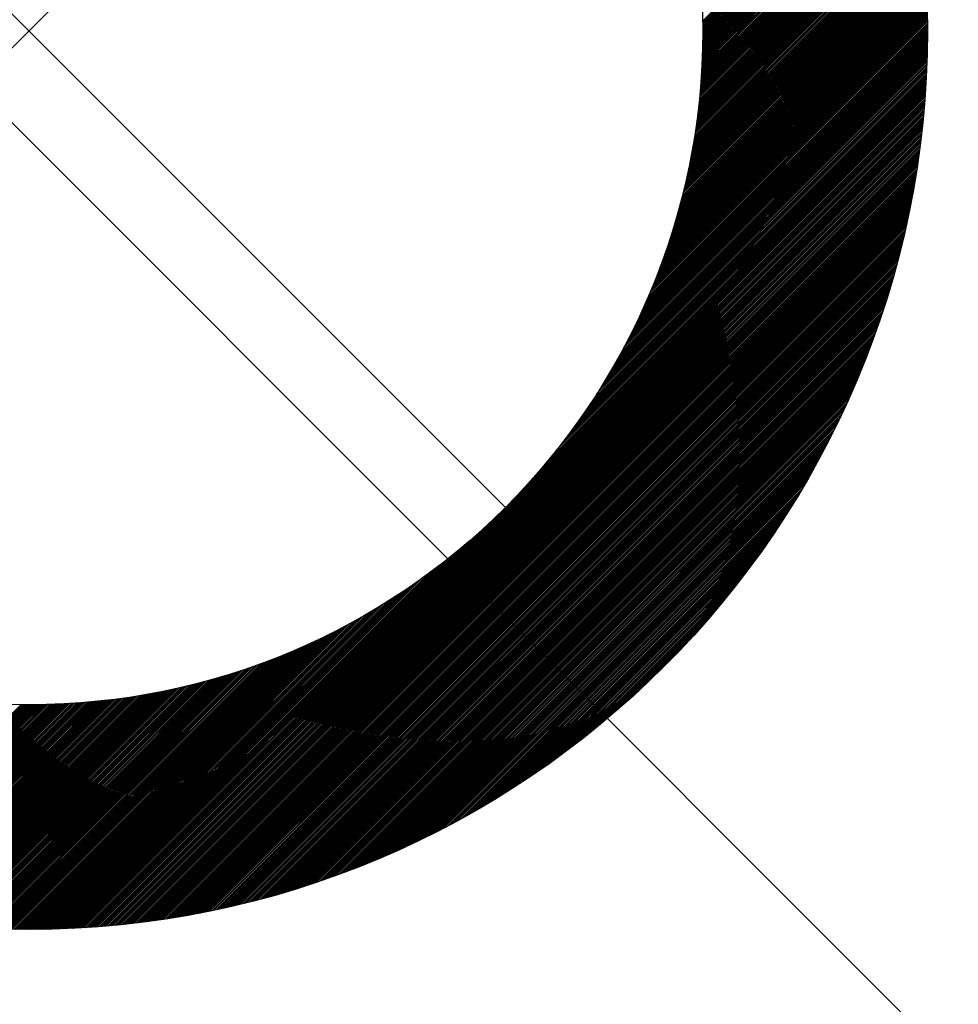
# Model space of a CAD drawing. Header units: millimetres. Extents: x -1753 to 37187, y -1972 to 14840.
# Tile 13 of 128: x 1448 to 1552, y 4112 to 4221. Entities that reach past the tile are written whole.
import ezdxf
from ezdxf.enums import TextEntityAlignment as Align

# ---------------------------------------------------------------- set-up
doc = ezdxf.new("R2010")
doc.units = ezdxf.units.MM
doc.header["$LTSCALE"] = 2
doc.header["$MEASUREMENT"] = 0
doc.linetypes.add('DASHED', pattern=[0.75, 0.5, -0.25])
doc.linetypes.add('HIDDEN', pattern=[0.375, 0.25, -0.125])
doc.layers.add('FIRE-SPKLR-EQP', color=1, linetype='Continuous', true_color=0xff0000)
doc.layers.add('FIRE-SPKLR-EQP-MPA-12SM-C', color=3, linetype='HIDDEN', true_color=0x00ff00)
doc.layers.add('GREY SCALE', color=9, linetype='Continuous', lineweight=0, true_color=0x808080)
doc.styles.get("Standard").update_dxf_attribs({"font": 'times.ttf'})

# ---------------------------------------------------------------- blocks, each defined once
blk = doc.blocks.new('SPKLR-EQP-PENDENT-68C')
at = {"layer": 'FIRE-SPKLR-EQP-MPA-12SM-C', "linetype": 'DASHED'}
blk.add_circle((0, 0), 2450, dxfattribs=at)
blk = doc.blocks.new('RCP LAYOUT')
at = {"layer": 'GREY SCALE', "lineweight": -3}
for p, q in [((2386.85, 3270), (200, 5456.85)), ((1395.97, 4273.03), (1502.03, 4166.97)), ((1395.97, 4166.97), (1502.03, 4273.03)), ((1523.99, 4221.1), (1546.24, 4243.34)), ((1523.99, 4220.92), (1546.27, 4243.2)), ((1524, 4220.75), (1546.31, 4243.06)), ((1524, 4220.57), (1546.34, 4242.92)), ((1524, 4220.4), (1546.37, 4242.77)), ((1524, 4220.22), (1546.41, 4242.63)), ((1524, 4220.05), (1546.44, 4242.49)), ((1523.99, 4218.98), (1546.63, 4241.62)), ((1523.99, 4218.8), (1546.67, 4241.48)), ((1523.99, 4218.62), (1546.7, 4241.33)), ((1524, 4219.87), (1546.47, 4242.34)), ((1524, 4219.69), (1546.51, 4242.2)), ((1524, 4219.51), (1546.54, 4242.05)), ((1524, 4219.34), (1546.57, 4241.91)), ((1524, 4219.16), (1546.6, 4241.77)), ((1523.95, 4217.35), (1546.92, 4240.31)), ((1523.96, 4217.53), (1546.89, 4240.46)), ((1523.97, 4217.9), (1546.82, 4240.75)), ((1523.97, 4217.71), (1546.85, 4240.6)), ((1523.98, 4218.44), (1546.73, 4241.19)), ((1523.98, 4218.26), (1546.76, 4241.04)), ((1523.98, 4218.08), (1546.79, 4240.89)), ((1523.89, 4215.87), (1547.15, 4239.13)), ((1523.9, 4216.05), (1547.12, 4239.28)), ((1523.91, 4216.43), (1547.07, 4239.58)), ((1523.91, 4216.24), (1547.09, 4239.43)), ((1523.92, 4216.61), (1547.04, 4239.72)), ((1523.93, 4216.8), (1547.01, 4239.87)), ((1523.94, 4216.98), (1546.98, 4240.02)), ((1523.95, 4217.16), (1546.95, 4240.16)), ((1523.8, 4214.54), (1547.35, 4238.09)), ((1523.81, 4214.74), (1547.32, 4238.24)), ((1523.83, 4214.93), (1547.29, 4238.39)), ((1523.84, 4215.11), (1547.27, 4238.54)), ((1523.85, 4215.3), (1547.24, 4238.69)), ((1523.86, 4215.49), (1547.21, 4238.84)), ((1523.88, 4215.68), (1547.18, 4238.99)), ((1523.67, 4213), (1547.56, 4236.89)), ((1523.69, 4213.2), (1547.54, 4237.04)), ((1523.71, 4213.39), (1547.51, 4237.19)), ((1523.73, 4213.58), (1547.48, 4237.34)), ((1523.74, 4213.78), (1547.46, 4237.49)), ((1523.76, 4213.97), (1547.43, 4237.64)), ((1523.77, 4214.16), (1547.4, 4237.79)), ((1523.79, 4214.35), (1547.38, 4237.94)), ((1523.53, 4211.62), (1547.74, 4235.83)), ((1523.55, 4211.82), (1547.71, 4235.98)), ((1523.57, 4212.02), (1547.69, 4236.14)), ((1523.6, 4212.22), (1547.66, 4236.29)), ((1523.62, 4212.41), (1547.64, 4236.44)), ((1523.64, 4212.61), (1547.61, 4236.59)), ((1523.65, 4212.81), (1547.59, 4236.74)), ((1523.36, 4210.21), (1547.9, 4234.76)), ((1523.39, 4210.42), (1547.88, 4234.91)), ((1523.41, 4210.62), (1547.86, 4235.07)), ((1523.44, 4210.82), (1547.84, 4235.22)), ((1523.46, 4211.02), (1547.81, 4235.37)), ((1523.48, 4211.22), (1547.79, 4235.53)), ((1523.51, 4211.42), (1547.76, 4235.68)), ((1523.15, 4208.77), (1548.06, 4233.68)), ((1523.19, 4208.98), (1548.04, 4233.83)), ((1523.22, 4209.19), (1548.02, 4233.99)), ((1523.25, 4209.39), (1547.99, 4234.14)), ((1523.28, 4209.6), (1547.97, 4234.3)), ((1523.3, 4209.8), (1547.95, 4234.45)), ((1523.33, 4210.01), (1547.93, 4234.61)), ((1522.92, 4207.3), (1548.21, 4232.58)), ((1522.95, 4207.51), (1548.18, 4232.74)), ((1522.99, 4207.72), (1548.16, 4232.9)), ((1523.02, 4207.93), (1548.14, 4233.05)), ((1523.06, 4208.14), (1548.12, 4233.21)), ((1523.09, 4208.35), (1548.1, 4233.37)), ((1523.12, 4208.56), (1548.08, 4233.52)), ((1522.64, 4205.78), (1548.34, 4231.48)), ((1522.68, 4206), (1548.32, 4231.64)), ((1522.72, 4206.22), (1548.3, 4231.8)), ((1522.76, 4206.44), (1548.28, 4231.96)), ((1522.8, 4206.65), (1548.26, 4232.11)), ((1522.84, 4206.87), (1548.24, 4232.27)), ((1522.88, 4207.08), (1548.22, 4232.43)), ((1522.32, 4204.23), (1548.46, 4230.37)), ((1522.37, 4204.45), (1548.44, 4230.53)), ((1522.42, 4204.68), (1548.43, 4230.69)), ((1522.46, 4204.9), (1548.41, 4230.85)), ((1522.51, 4205.12), (1548.39, 4231)), ((1522.55, 4205.34), (1548.37, 4231.16)), ((1522.6, 4205.56), (1548.36, 4231.32)), ((1521.96, 4202.63), (1548.57, 4229.24)), ((1522.01, 4202.86), (1548.56, 4229.4)), ((1522.07, 4203.09), (1548.54, 4229.56)), ((1522.12, 4203.32), (1548.53, 4229.72)), ((1522.17, 4203.55), (1548.51, 4229.88)), ((1522.22, 4203.77), (1548.49, 4230.05)), ((1522.27, 4204), (1548.48, 4230.21)), ((1521.61, 4201.22), (1548.66, 4228.26)), ((1521.67, 4201.45), (1548.64, 4228.43)), ((1521.73, 4201.69), (1548.63, 4228.59)), ((1521.79, 4201.93), (1548.62, 4228.75)), ((1521.85, 4202.16), (1548.6, 4228.92)), ((1521.9, 4202.39), (1548.59, 4229.08)), ((1521.15, 4199.52), (1548.75, 4227.12)), ((1521.22, 4199.76), (1548.73, 4227.28)), ((1521.29, 4200.01), (1548.72, 4227.45)), ((1521.35, 4200.25), (1548.71, 4227.61)), ((1521.42, 4200.5), (1548.7, 4227.77)), ((1521.48, 4200.74), (1548.68, 4227.94)), ((1521.55, 4200.98), (1548.67, 4228.1)), ((1520.63, 4197.76), (1548.82, 4225.95)), ((1520.7, 4198.01), (1548.81, 4226.12)), ((1520.78, 4198.27), (1548.8, 4226.29)), ((1520.86, 4198.52), (1548.79, 4226.45)), ((1520.93, 4198.77), (1548.78, 4226.62)), ((1521.01, 4199.02), (1548.77, 4226.79)), ((1521.08, 4199.27), (1548.76, 4226.95)), ((1520.12, 4196.19), (1548.88, 4224.95)), ((1520.21, 4196.46), (1548.87, 4225.12)), ((1520.3, 4196.72), (1548.86, 4225.28)), ((1520.38, 4196.98), (1548.85, 4225.45)), ((1520.46, 4197.24), (1548.84, 4225.62)), ((1520.55, 4197.5), (1548.83, 4225.79)), ((1519.46, 4194.29), (1548.93, 4223.76)), ((1519.56, 4194.57), (1548.92, 4223.93)), ((1519.65, 4194.84), (1548.92, 4224.1)), ((1519.75, 4195.12), (1548.91, 4224.27)), ((1519.85, 4195.39), (1548.9, 4224.44)), ((1519.94, 4195.66), (1548.89, 4224.61)), ((1520.03, 4195.93), (1548.89, 4224.78)), ((1518.81, 4192.58), (1548.96, 4222.74)), ((1518.92, 4192.87), (1548.96, 4222.91)), ((1519.03, 4193.16), (1548.95, 4223.08)), ((1519.14, 4193.44), (1548.95, 4223.25)), ((1519.25, 4193.73), (1548.94, 4223.42)), ((1519.35, 4194.01), (1548.94, 4223.59)), ((1518.08, 4190.79), (1548.99, 4221.7)), ((1518.21, 4191.1), (1548.98, 4221.87)), ((1518.33, 4191.4), (1548.98, 4222.04)), ((1518.45, 4191.7), (1548.98, 4222.22)), ((1518.57, 4191.99), (1548.97, 4222.39)), ((1518.69, 4192.29), (1548.97, 4222.56)), ((1517.1, 4188.57), (1549, 4220.47)), ((1517.25, 4188.9), (1549, 4220.65)), ((1517.39, 4189.22), (1549, 4220.82)), ((1517.54, 4189.54), (1548.99, 4221)), ((1517.68, 4189.86), (1548.99, 4221.17)), ((1517.81, 4190.17), (1548.99, 4221.35)), ((1517.95, 4190.48), (1548.99, 4221.52)), ((1516.12, 4186.53), (1549, 4219.41)), ((1516.29, 4186.88), (1549, 4219.59)), ((1516.46, 4187.23), (1549, 4219.77)), ((1516.63, 4187.57), (1549, 4219.94)), ((1516.79, 4187.91), (1549, 4220.12)), ((1516.94, 4188.24), (1549, 4220.3)), ((1514.97, 4184.33), (1548.99, 4218.34)), ((1515.18, 4184.71), (1548.99, 4218.52)), ((1515.38, 4185.08), (1548.99, 4218.7)), ((1515.57, 4185.45), (1548.99, 4218.88)), ((1515.76, 4185.82), (1549, 4219.06)), ((1515.94, 4186.18), (1549, 4219.23)), ((1513.59, 4181.89), (1548.96, 4217.26)), ((1513.84, 4182.31), (1548.97, 4217.44)), ((1514.08, 4182.73), (1548.97, 4217.62)), ((1514.32, 4183.14), (1548.98, 4217.8)), ((1514.54, 4183.54), (1548.98, 4217.98)), ((1514.76, 4183.94), (1548.98, 4218.16)), ((1511.86, 4179.1), (1548.93, 4216.16)), ((1512.18, 4179.59), (1548.93, 4216.34)), ((1512.49, 4180.08), (1548.94, 4216.53)), ((1512.78, 4180.55), (1548.95, 4216.71)), ((1513.07, 4181), (1548.95, 4216.89)), ((1513.33, 4181.45), (1548.96, 4217.07)), ((1509.49, 4175.66), (1548.88, 4215.05)), ((1509.96, 4176.31), (1548.89, 4215.23)), ((1510.39, 4176.91), (1548.9, 4215.42)), ((1510.79, 4177.49), (1548.9, 4215.61)), ((1511.17, 4178.05), (1548.91, 4215.79)), ((1511.53, 4178.58), (1548.92, 4215.97)), ((1505.01, 4170.12), (1548.82, 4213.93)), ((1506.18, 4171.47), (1548.83, 4214.11)), ((1507.06, 4172.53), (1548.84, 4214.3)), ((1507.79, 4173.43), (1548.85, 4214.49)), ((1508.42, 4174.24), (1548.86, 4214.68)), ((1508.98, 4174.98), (1548.87, 4214.86)), ((1502.03, 4166.97), (1548.8, 4213.74)), ((1502.12, 4166.88), (1548.79, 4213.55)), ((1502.21, 4166.79), (1548.78, 4213.36)), ((1502.3, 4166.7), (1548.77, 4213.17)), ((1502.39, 4166.61), (1548.75, 4212.98)), ((1502.47, 4166.53), (1548.74, 4212.79)), ((1502.56, 4166.44), (1548.73, 4212.6)), ((1502.65, 4166.35), (1548.71, 4212.41)), ((1502.74, 4166.26), (1548.7, 4212.22)), ((1502.83, 4166.17), (1548.68, 4212.02)), ((1502.92, 4166.08), (1548.67, 4211.83)), ((1503.01, 4165.99), (1548.65, 4211.64)), ((1503.09, 4165.91), (1548.63, 4211.45)), ((1503.18, 4165.82), (1548.62, 4211.25)), ((1503.27, 4165.73), (1548.6, 4211.06)), ((1503.36, 4165.64), (1548.58, 4210.86)), ((1503.45, 4165.55), (1548.56, 4210.67)), ((1503.54, 4165.46), (1548.55, 4210.47)), ((1503.62, 4165.38), (1548.53, 4210.28)), ((1503.71, 4165.29), (1548.51, 4210.08)), ((1503.8, 4165.2), (1548.49, 4209.89)), ((1503.89, 4165.11), (1548.47, 4209.69)), ((1503.98, 4165.02), (1548.45, 4209.49)), ((1504.07, 4164.93), (1548.43, 4209.29)), ((1504.15, 4164.85), (1548.4, 4209.09)), ((1504.24, 4164.76), (1548.38, 4208.9)), ((1504.33, 4164.67), (1548.36, 4208.7)), ((1504.42, 4164.58), (1548.34, 4208.5)), ((1504.51, 4164.49), (1548.31, 4208.3)), ((1504.6, 4164.4), (1548.29, 4208.1)), ((1504.68, 4164.32), (1548.26, 4207.9)), ((1504.77, 4164.23), (1548.24, 4207.69)), ((1504.86, 4164.14), (1548.21, 4207.49)), ((1504.95, 4164.05), (1548.19, 4207.29)), ((1505.04, 4163.96), (1548.16, 4207.09)), ((1505.13, 4163.87), (1548.14, 4206.88)), ((1505.21, 4163.79), (1548.11, 4206.68)), ((1505.3, 4163.7), (1548.08, 4206.47)), ((1505.39, 4163.61), (1548.05, 4206.27)), ((1505.48, 4163.52), (1548.02, 4206.06)), ((1505.57, 4163.43), (1547.99, 4205.86)), ((1505.66, 4163.34), (1547.97, 4205.65)), ((1505.75, 4163.25), (1547.93, 4205.44)), ((1505.83, 4163.17), (1547.9, 4205.24)), ((1505.92, 4163.08), (1547.87, 4205.03)), ((1506.01, 4162.99), (1547.84, 4204.82)), ((1506.1, 4162.9), (1547.81, 4204.61)), ((1506.19, 4162.81), (1547.78, 4204.4)), ((1506.28, 4162.72), (1547.74, 4204.19)), ((1506.36, 4162.64), (1547.71, 4203.98)), ((1506.45, 4162.55), (1547.67, 4203.77)), ((1506.54, 4162.46), (1547.64, 4203.56)), ((1506.63, 4162.37), (1547.6, 4203.34)), ((1506.72, 4162.28), (1547.57, 4203.13)), ((1506.81, 4162.19), (1547.53, 4202.92)), ((1506.89, 4162.11), (1547.49, 4202.7)), ((1506.98, 4162.02), (1547.45, 4202.49)), ((1507.07, 4161.93), (1547.42, 4202.27)), ((1507.16, 4161.84), (1547.38, 4202.06)), ((1507.25, 4161.75), (1547.34, 4201.84)), ((1507.34, 4161.66), (1547.3, 4201.62)), ((1507.42, 4161.58), (1547.26, 4201.41)), ((1507.51, 4161.49), (1547.21, 4201.19)), ((1507.6, 4161.4), (1547.17, 4200.97)), ((1507.69, 4161.31), (1547.13, 4200.75)), ((1507.78, 4161.22), (1547.09, 4200.53)), ((1507.87, 4161.13), (1547.04, 4200.31)), ((1507.96, 4161.04), (1547, 4200.09)), ((1508.04, 4160.96), (1546.95, 4199.87)), ((1508.13, 4160.87), (1546.91, 4199.64)), ((1508.22, 4160.78), (1546.86, 4199.42)), ((1508.31, 4160.69), (1546.81, 4199.19)), ((1508.4, 4160.6), (1546.76, 4198.97)), ((1508.49, 4160.51), (1546.71, 4198.74)), ((1508.57, 4160.43), (1546.67, 4198.52)), ((1508.66, 4160.34), (1546.62, 4198.29)), ((1508.75, 4160.25), (1546.56, 4198.06)), ((1508.84, 4160.16), (1546.51, 4197.83)), ((1508.93, 4160.07), (1546.46, 4197.61)), ((1509.02, 4159.98), (1546.41, 4197.38)), ((1509.1, 4159.9), (1546.35, 4197.15)), ((1509.19, 4159.81), (1546.3, 4196.91)), ((1509.28, 4159.72), (1546.24, 4196.68)), ((1509.37, 4159.63), (1546.19, 4196.45)), ((1509.46, 4159.54), (1546.13, 4196.21)), ((1509.55, 4159.45), (1546.07, 4195.98)), ((1509.63, 4159.37), (1546.01, 4195.75)), ((1509.72, 4159.28), (1545.95, 4195.51)), ((1509.81, 4159.19), (1545.89, 4195.27)), ((1509.9, 4159.1), (1545.83, 4195.03)), ((1509.99, 4159.01), (1545.77, 4194.8)), ((1510.08, 4158.92), (1545.71, 4194.56)), ((1510.16, 4158.84), (1545.65, 4194.32)), ((1510.25, 4158.75), (1545.58, 4194.07)), ((1510.34, 4158.66), (1545.52, 4193.83)), ((1510.43, 4158.57), (1545.45, 4193.59)), ((1510.52, 4158.48), (1545.38, 4193.35)), ((1510.61, 4158.39), (1545.31, 4193.1)), ((1510.7, 4158.3), (1545.25, 4192.86)), ((1510.78, 4158.22), (1545.18, 4192.61)), ((1510.87, 4158.13), (1545.1, 4192.36)), ((1510.96, 4158.04), (1545.03, 4192.11)), ((1511.05, 4157.95), (1544.96, 4191.86)), ((1511.14, 4157.86), (1544.89, 4191.61)), ((1511.23, 4157.77), (1544.81, 4191.36)), ((1511.31, 4157.69), (1544.74, 4191.11)), ((1511.4, 4157.6), (1544.66, 4190.85)), ((1511.49, 4157.51), (1544.58, 4190.6)), ((1511.58, 4157.42), (1544.5, 4190.34)), ((1511.67, 4157.33), (1544.42, 4190.09)), ((1511.76, 4157.24), (1544.34, 4189.83)), ((1511.84, 4157.16), (1544.26, 4189.57)), ((1511.93, 4157.07), (1544.17, 4189.31)), ((1512.02, 4156.98), (1544.09, 4189.05)), ((1512.11, 4156.89), (1544, 4188.78)), ((1512.2, 4156.8), (1543.92, 4188.52)), ((1512.29, 4156.71), (1543.83, 4188.26)), ((1512.37, 4156.63), (1543.74, 4187.99)), ((1512.46, 4156.54), (1543.65, 4187.72)), ((1512.55, 4156.45), (1543.56, 4187.45)), ((1512.64, 4156.36), (1543.46, 4187.18)), ((1512.73, 4156.27), (1543.37, 4186.91)), ((1512.82, 4156.18), (1543.27, 4186.64)), ((1512.9, 4156.1), (1543.17, 4186.36)), ((1512.99, 4156.01), (1543.07, 4186.09)), ((1513.08, 4155.92), (1542.97, 4185.81)), ((1513.17, 4155.83), (1542.87, 4185.53)), ((1513.26, 4155.74), (1542.77, 4185.25)), ((1513.35, 4155.65), (1542.66, 4184.97)), ((1513.44, 4155.56), (1542.56, 4184.69)), ((1513.52, 4155.48), (1542.45, 4184.4)), ((1513.61, 4155.39), (1542.34, 4184.12)), ((1513.7, 4155.3), (1542.23, 4183.83)), ((1513.79, 4155.21), (1542.12, 4183.54)), ((1513.88, 4155.12), (1542, 4183.25)), ((1513.97, 4155.03), (1541.88, 4182.95)), ((1514.05, 4154.95), (1541.77, 4182.66)), ((1514.14, 4154.86), (1541.65, 4182.36)), ((1514.23, 4154.77), (1541.52, 4182.06)), ((1514.32, 4154.68), (1541.4, 4181.76)), ((1514.41, 4154.59), (1541.28, 4181.46)), ((1514.5, 4154.5), (1541.15, 4181.16)), ((1514.58, 4154.42), (1541.02, 4180.85)), ((1514.67, 4154.33), (1540.89, 4180.54)), ((1514.76, 4154.24), (1540.75, 4180.23)), ((1514.85, 4154.15), (1540.61, 4179.92)), ((1514.94, 4154.06), (1540.48, 4179.6)), ((1515.03, 4153.97), (1540.34, 4179.28)), ((1515.11, 4153.89), (1540.19, 4178.96)), ((1515.2, 4153.8), (1540.05, 4178.64)), ((1515.29, 4153.71), (1539.9, 4178.32)), ((1515.38, 4153.62), (1539.75, 4177.99)), ((1515.47, 4153.53), (1539.59, 4177.66)), ((1515.56, 4153.44), (1539.44, 4177.32)), ((1515.64, 4153.36), (1539.28, 4176.99)), ((1515.73, 4153.27), (1539.11, 4176.65)), ((1515.82, 4153.18), (1538.95, 4176.31)), ((1515.91, 4153.09), (1538.78, 4175.96)), ((1516, 4153), (1538.61, 4175.61)), ((1516.09, 4152.91), (1538.43, 4175.26)), ((1516.18, 4152.82), (1538.25, 4174.9)), ((1516.26, 4152.74), (1538.07, 4174.55)), ((1516.35, 4152.65), (1537.89, 4174.18)), ((1516.44, 4152.56), (1537.7, 4173.82)), ((1516.53, 4152.47), (1537.5, 4173.44)), ((1516.62, 4152.38), (1537.3, 4173.07)), ((1516.71, 4152.29), (1537.1, 4172.69)), ((1516.79, 4152.21), (1536.89, 4172.31)), ((1516.88, 4152.12), (1536.68, 4171.92)), ((1516.97, 4152.03), (1536.46, 4171.52)), ((1517.06, 4151.94), (1536.24, 4171.12)), ((1517.15, 4151.85), (1536.01, 4170.72)), ((1517.24, 4151.76), (1535.78, 4170.31)), ((1517.32, 4151.68), (1535.54, 4169.89)), ((1517.41, 4151.59), (1535.29, 4169.47)), ((1517.5, 4151.5), (1535.04, 4169.04)), ((1517.59, 4151.41), (1534.78, 4168.6)), ((1517.68, 4151.32), (1534.51, 4168.16)), ((1455.26, 4120.2), (1502.03, 4166.97)), ((1455.45, 4120.21), (1502.12, 4166.88)), ((1455.64, 4120.22), (1502.21, 4166.79)), ((1517.77, 4151.23), (1534.23, 4167.7)), ((1517.85, 4151.15), (1533.95, 4167.24)), ((1517.94, 4151.06), (1533.66, 4166.77)), ((1455.83, 4120.23), (1502.3, 4166.7)), ((1456.02, 4120.25), (1502.39, 4166.61)), ((1456.21, 4120.26), (1502.47, 4166.53)), ((1456.4, 4120.27), (1502.56, 4166.44)), ((1456.59, 4120.29), (1502.65, 4166.35)), ((1456.78, 4120.3), (1502.74, 4166.26)), ((1456.98, 4120.32), (1502.83, 4166.17)), ((1457.17, 4120.33), (1502.92, 4166.08)), ((1457.36, 4120.35), (1503.01, 4165.99)), ((1457.55, 4120.37), (1503.09, 4165.91)), ((1457.75, 4120.38), (1503.18, 4165.82)), ((1457.94, 4120.4), (1503.27, 4165.73)), ((1518.03, 4150.97), (1533.35, 4166.29)), ((1518.12, 4150.88), (1533.04, 4165.8)), ((1458.14, 4120.42), (1503.36, 4165.64)), ((1458.33, 4120.44), (1503.45, 4165.55)), ((1458.53, 4120.45), (1503.54, 4165.46)), ((1458.72, 4120.47), (1503.62, 4165.38)), ((1458.92, 4120.49), (1503.71, 4165.29)), ((1459.11, 4120.51), (1503.8, 4165.2)), ((1459.31, 4120.53), (1503.89, 4165.11)), ((1459.51, 4120.55), (1503.98, 4165.02)), ((1459.71, 4120.57), (1504.07, 4164.93)), ((1459.91, 4120.6), (1504.15, 4164.85)), ((1460.1, 4120.62), (1504.24, 4164.76)), ((1460.3, 4120.64), (1504.33, 4164.67)), ((1460.5, 4120.66), (1504.42, 4164.58)), ((1518.21, 4150.79), (1532.71, 4165.29)), ((1518.3, 4150.7), (1532.37, 4164.77)), ((1455.07, 4120.18), (1498.88, 4163.99)), ((1460.7, 4120.69), (1504.51, 4164.49)), ((1460.9, 4120.71), (1504.6, 4164.4)), ((1461.1, 4120.74), (1504.68, 4164.32)), ((1461.31, 4120.76), (1504.77, 4164.23)), ((1461.51, 4120.79), (1504.86, 4164.14)), ((1461.71, 4120.81), (1504.95, 4164.05)), ((1461.91, 4120.84), (1505.04, 4163.96)), ((1462.12, 4120.86), (1505.13, 4163.87)), ((1462.32, 4120.89), (1505.21, 4163.79)), ((1462.53, 4120.92), (1505.3, 4163.7)), ((1462.73, 4120.95), (1505.39, 4163.61)), ((1462.94, 4120.98), (1505.48, 4163.52)), ((1518.38, 4150.62), (1532.01, 4164.24)), ((1518.47, 4150.53), (1531.64, 4163.7)), ((1454.89, 4120.17), (1497.53, 4162.82)), ((1463.14, 4121.01), (1505.57, 4163.43)), ((1463.35, 4121.03), (1505.66, 4163.34)), ((1463.56, 4121.07), (1505.75, 4163.25)), ((1463.76, 4121.1), (1505.83, 4163.17)), ((1463.97, 4121.13), (1505.92, 4163.08)), ((1464.18, 4121.16), (1506.01, 4162.99)), ((1464.39, 4121.19), (1506.1, 4162.9)), ((1464.6, 4121.22), (1506.19, 4162.81)), ((1464.81, 4121.26), (1506.28, 4162.72)), ((1465.02, 4121.29), (1506.36, 4162.64)), ((1465.23, 4121.33), (1506.45, 4162.55)), ((1465.44, 4121.36), (1506.54, 4162.46)), ((1518.56, 4150.44), (1531.26, 4163.13)), ((1518.65, 4150.35), (1530.85, 4162.55)), ((1454.7, 4120.16), (1496.47, 4161.94)), ((1465.66, 4121.4), (1506.63, 4162.37)), ((1465.87, 4121.43), (1506.72, 4162.28)), ((1466.08, 4121.47), (1506.81, 4162.19)), ((1466.3, 4121.51), (1506.89, 4162.11)), ((1466.51, 4121.55), (1506.98, 4162.02)), ((1466.73, 4121.58), (1507.07, 4161.93)), ((1466.94, 4121.62), (1507.16, 4161.84)), ((1467.16, 4121.66), (1507.25, 4161.75)), ((1467.38, 4121.7), (1507.34, 4161.66)), ((1467.59, 4121.74), (1507.42, 4161.58)), ((1467.81, 4121.79), (1507.51, 4161.49)), ((1468.03, 4121.83), (1507.6, 4161.4)), ((1468.25, 4121.87), (1507.69, 4161.31)), ((1518.74, 4150.26), (1530.42, 4161.95)), ((1518.83, 4150.17), (1529.97, 4161.32)), ((1454.32, 4120.14), (1494.76, 4160.58)), ((1454.51, 4120.15), (1495.57, 4161.21)), ((1468.47, 4121.91), (1507.78, 4161.22)), ((1468.69, 4121.96), (1507.87, 4161.13)), ((1468.91, 4122), (1507.96, 4161.04)), ((1469.13, 4122.05), (1508.04, 4160.96)), ((1469.36, 4122.09), (1508.13, 4160.87)), ((1469.58, 4122.14), (1508.22, 4160.78)), ((1469.81, 4122.19), (1508.31, 4160.69)), ((1470.03, 4122.24), (1508.4, 4160.6)), ((1470.26, 4122.29), (1508.49, 4160.51)), ((1470.48, 4122.33), (1508.57, 4160.43)), ((1470.71, 4122.38), (1508.66, 4160.34)), ((1470.94, 4122.44), (1508.75, 4160.25)), ((1518.92, 4150.08), (1529.49, 4160.66)), ((1453.95, 4120.12), (1493.34, 4159.51)), ((1454.14, 4120.13), (1494.02, 4160.02)), ((1471.17, 4122.49), (1508.84, 4160.16)), ((1471.39, 4122.54), (1508.93, 4160.07)), ((1471.62, 4122.59), (1509.02, 4159.98)), ((1471.85, 4122.65), (1509.1, 4159.9)), ((1472.09, 4122.7), (1509.19, 4159.81)), ((1472.32, 4122.76), (1509.28, 4159.72)), ((1472.55, 4122.81), (1509.37, 4159.63)), ((1472.79, 4122.87), (1509.46, 4159.54)), ((1473.02, 4122.93), (1509.55, 4159.45)), ((1473.25, 4122.99), (1509.63, 4159.37)), ((1473.49, 4123.05), (1509.72, 4159.28)), ((1473.73, 4123.11), (1509.81, 4159.19)), ((1473.97, 4123.17), (1509.9, 4159.1)), ((1519, 4150), (1528.98, 4159.97)), ((1519.09, 4149.91), (1528.43, 4159.24)), ((1453.39, 4120.1), (1491.51, 4158.21)), ((1453.58, 4120.1), (1492.09, 4158.61)), ((1453.77, 4120.11), (1492.69, 4159.04)), ((1474.2, 4123.23), (1509.99, 4159.01)), ((1474.44, 4123.29), (1510.08, 4158.92)), ((1474.68, 4123.35), (1510.16, 4158.84)), ((1474.93, 4123.42), (1510.25, 4158.75)), ((1475.17, 4123.48), (1510.34, 4158.66)), ((1475.41, 4123.55), (1510.43, 4158.57)), ((1475.65, 4123.62), (1510.52, 4158.48)), ((1475.9, 4123.69), (1510.61, 4158.39)), ((1476.14, 4123.75), (1510.7, 4158.3)), ((1476.39, 4123.82), (1510.78, 4158.22)), ((1476.64, 4123.9), (1510.87, 4158.13)), ((1476.89, 4123.97), (1510.96, 4158.04)), ((1519.18, 4149.82), (1527.82, 4158.46)), ((1452.84, 4120.07), (1489.9, 4157.14)), ((1453.03, 4120.08), (1490.42, 4157.47)), ((1453.21, 4120.09), (1490.95, 4157.83)), ((1477.14, 4124.04), (1511.05, 4157.95)), ((1477.39, 4124.11), (1511.14, 4157.86)), ((1477.64, 4124.19), (1511.23, 4157.77)), ((1477.89, 4124.26), (1511.31, 4157.69)), ((1478.15, 4124.34), (1511.4, 4157.6)), ((1478.4, 4124.42), (1511.49, 4157.51)), ((1478.66, 4124.5), (1511.58, 4157.42)), ((1478.91, 4124.58), (1511.67, 4157.33)), ((1479.17, 4124.66), (1511.76, 4157.24)), ((1479.43, 4124.74), (1511.84, 4157.16)), ((1479.69, 4124.83), (1511.93, 4157.07)), ((1479.95, 4124.91), (1512.02, 4156.98)), ((1519.27, 4149.73), (1527.16, 4157.62)), ((1452.11, 4120.05), (1488, 4155.93)), ((1452.29, 4120.05), (1488.45, 4156.22)), ((1452.47, 4120.06), (1488.92, 4156.51)), ((1452.66, 4120.07), (1489.41, 4156.82)), ((1480.22, 4125), (1512.11, 4156.89)), ((1480.48, 4125.08), (1512.2, 4156.8)), ((1480.74, 4125.17), (1512.29, 4156.71)), ((1481.01, 4125.26), (1512.37, 4156.63)), ((1481.28, 4125.35), (1512.46, 4156.54)), ((1481.55, 4125.44), (1512.55, 4156.45)), ((1481.82, 4125.54), (1512.64, 4156.36)), ((1482.09, 4125.63), (1512.73, 4156.27)), ((1482.36, 4125.73), (1512.82, 4156.18)), ((1482.64, 4125.83), (1512.9, 4156.1)), ((1482.91, 4125.93), (1512.99, 4156.01)), ((1483.19, 4126.03), (1513.08, 4155.92)), ((1483.47, 4126.13), (1513.17, 4155.83)), ((1519.36, 4149.64), (1526.42, 4156.71)), ((1451.38, 4120.03), (1486.27, 4154.92)), ((1451.56, 4120.03), (1486.69, 4155.16)), ((1451.74, 4120.04), (1487.11, 4155.41)), ((1451.93, 4120.04), (1487.55, 4155.67)), ((1483.75, 4126.23), (1513.26, 4155.74)), ((1484.03, 4126.34), (1513.35, 4155.65)), ((1484.31, 4126.44), (1513.44, 4155.56)), ((1484.6, 4126.55), (1513.52, 4155.48)), ((1484.88, 4126.66), (1513.61, 4155.39)), ((1485.17, 4126.77), (1513.7, 4155.3)), ((1485.46, 4126.88), (1513.79, 4155.21)), ((1485.75, 4127), (1513.88, 4155.12)), ((1486.05, 4127.12), (1513.97, 4155.03)), ((1486.34, 4127.23), (1514.05, 4154.95)), ((1486.64, 4127.35), (1514.14, 4154.86)), ((1486.94, 4127.48), (1514.23, 4154.77)), ((1519.45, 4149.55), (1525.56, 4155.67)), ((1450.3, 4120.01), (1483.92, 4153.62)), ((1450.48, 4120.01), (1484.29, 4153.82)), ((1450.66, 4120.01), (1484.67, 4154.03)), ((1450.84, 4120.02), (1485.06, 4154.24)), ((1451.02, 4120.02), (1485.46, 4154.46)), ((1451.2, 4120.02), (1485.86, 4154.68)), ((1487.24, 4127.6), (1514.32, 4154.68)), ((1487.54, 4127.72), (1514.41, 4154.59)), ((1487.84, 4127.85), (1514.5, 4154.5)), ((1488.15, 4127.98), (1514.58, 4154.42)), ((1488.46, 4128.11), (1514.67, 4154.33)), ((1488.77, 4128.25), (1514.76, 4154.24)), ((1489.08, 4128.39), (1514.85, 4154.15)), ((1489.4, 4128.52), (1514.94, 4154.06)), ((1489.72, 4128.66), (1515.03, 4153.97)), ((1490.04, 4128.81), (1515.11, 4153.89)), ((1490.36, 4128.95), (1515.2, 4153.8)), ((1490.68, 4129.1), (1515.29, 4153.71)), ((1491.01, 4129.25), (1515.38, 4153.62)), ((1519.53, 4149.47), (1524.53, 4154.46)), ((1449.23, 4120), (1481.77, 4152.54)), ((1449.41, 4120), (1482.12, 4152.71)), ((1449.59, 4120), (1482.47, 4152.88)), ((1449.77, 4120), (1482.82, 4153.06)), ((1449.94, 4120), (1483.18, 4153.24)), ((1450.12, 4120.01), (1483.55, 4153.43)), ((1491.34, 4129.41), (1515.47, 4153.53)), ((1491.68, 4129.56), (1515.56, 4153.44)), ((1492.01, 4129.72), (1515.64, 4153.36)), ((1492.35, 4129.89), (1515.73, 4153.27)), ((1492.69, 4130.05), (1515.82, 4153.18)), ((1493.04, 4130.22), (1515.91, 4153.09)), ((1493.39, 4130.39), (1516, 4153)), ((1493.74, 4130.57), (1516.09, 4152.91)), ((1494.1, 4130.75), (1516.18, 4152.82)), ((1494.45, 4130.93), (1516.26, 4152.74)), ((1494.82, 4131.11), (1516.35, 4152.65)), ((1495.18, 4131.3), (1516.44, 4152.56)), ((1519.62, 4149.38), (1523.16, 4152.91)), ((1448, 4120.01), (1479.46, 4151.46)), ((1448.18, 4120), (1479.78, 4151.61)), ((1448.35, 4120), (1480.1, 4151.75)), ((1448.53, 4120), (1480.43, 4151.9)), ((1448.7, 4120), (1480.76, 4152.06)), ((1448.88, 4120), (1481.09, 4152.21)), ((1449.06, 4120), (1481.43, 4152.37)), ((1495.56, 4131.5), (1516.53, 4152.47)), ((1495.93, 4131.7), (1516.62, 4152.38)), ((1496.31, 4131.9), (1516.71, 4152.29)), ((1496.69, 4132.11), (1516.79, 4152.21)), ((1497.08, 4132.32), (1516.88, 4152.12)), ((1497.48, 4132.54), (1516.97, 4152.03)), ((1497.88, 4132.76), (1517.06, 4151.94)), ((1498.28, 4132.99), (1517.15, 4151.85)), ((1498.69, 4133.22), (1517.24, 4151.76)), ((1499.11, 4133.46), (1517.32, 4151.68)), ((1499.53, 4133.71), (1517.41, 4151.59)), ((1499.96, 4133.96), (1517.5, 4151.5)), ((1446.61, 4120.03), (1477.01, 4150.43)), ((1446.78, 4120.02), (1477.3, 4150.55)), ((1446.96, 4120.02), (1477.6, 4150.67)), ((1447.13, 4120.02), (1477.9, 4150.79)), ((1447.3, 4120.01), (1478.21, 4150.92)), ((1447.48, 4120.01), (1478.52, 4151.05)), ((1447.65, 4120.01), (1478.83, 4151.19)), ((1447.83, 4120.01), (1479.14, 4151.32)), ((1500.4, 4134.22), (1517.59, 4151.41)), ((1500.84, 4134.49), (1517.68, 4151.32)), ((1501.3, 4134.77), (1517.77, 4151.23)), ((1501.76, 4135.05), (1517.85, 4151.15)), ((1502.23, 4135.34), (1517.94, 4151.06)), ((1502.71, 4135.65), (1518.03, 4150.97)), ((1503.2, 4135.96), (1518.12, 4150.88)), ((1503.71, 4136.29), (1518.21, 4150.79)), ((1504.23, 4136.63), (1518.3, 4150.7)), ((1504.76, 4136.99), (1518.38, 4150.62)), ((1505.3, 4137.36), (1518.47, 4150.53)), ((1505.87, 4137.74), (1518.56, 4150.44)), ((1506.45, 4138.15), (1518.65, 4150.35)), ((1444.73, 4120.09), (1473.88, 4149.25)), ((1444.9, 4120.08), (1474.16, 4149.35)), ((1445.07, 4120.08), (1474.43, 4149.44)), ((1445.24, 4120.07), (1474.71, 4149.54)), ((1445.41, 4120.06), (1474.99, 4149.65)), ((1445.58, 4120.06), (1475.27, 4149.75)), ((1445.75, 4120.05), (1475.56, 4149.86)), ((1445.92, 4120.05), (1475.84, 4149.97)), ((1446.09, 4120.04), (1476.13, 4150.08)), ((1446.26, 4120.04), (1476.42, 4150.19)), ((1446.44, 4120.03), (1476.71, 4150.31)), ((1507.05, 4138.58), (1518.74, 4150.26)), ((1507.68, 4139.03), (1518.83, 4150.17)), ((1508.34, 4139.51), (1518.92, 4150.08)), ((1509.03, 4140.02), (1519, 4150)), ((1509.76, 4140.57), (1519.09, 4149.91)), ((1510.54, 4141.18), (1519.18, 4149.82)), ((1511.38, 4141.84), (1519.27, 4149.73)), ((1512.29, 4142.58), (1519.36, 4149.64)), ((1513.33, 4143.44), (1519.45, 4149.55)), ((1514.54, 4144.47), (1519.53, 4149.47)), ((1516.09, 4145.84), (1519.62, 4149.38)), ((1442.55, 4120.21), (1470.48, 4148.14)), ((1442.71, 4120.2), (1470.73, 4148.22)), ((1442.88, 4120.19), (1470.99, 4148.3)), ((1443.05, 4120.18), (1471.24, 4148.37)), ((1443.21, 4120.17), (1471.5, 4148.45)), ((1443.38, 4120.16), (1471.76, 4148.54)), ((1443.55, 4120.15), (1472.02, 4148.62)), ((1443.72, 4120.14), (1472.28, 4148.7)), ((1443.88, 4120.13), (1472.54, 4148.79)), ((1444.05, 4120.12), (1472.81, 4148.88)), ((1444.22, 4120.11), (1473.07, 4148.97)), ((1444.39, 4120.11), (1473.34, 4149.06)), ((1444.56, 4120.1), (1473.61, 4149.15)), ((1439.92, 4120.41), (1466.61, 4147.1)), ((1440.08, 4120.4), (1466.84, 4147.15)), ((1440.25, 4120.38), (1467.07, 4147.21)), ((1440.41, 4120.37), (1467.31, 4147.27)), ((1440.57, 4120.36), (1467.55, 4147.33)), ((1440.74, 4120.34), (1467.78, 4147.39)), ((1440.9, 4120.33), (1468.02, 4147.45)), ((1441.06, 4120.32), (1468.26, 4147.52)), ((1441.23, 4120.3), (1468.5, 4147.58)), ((1441.39, 4120.29), (1468.75, 4147.65)), ((1441.55, 4120.28), (1468.99, 4147.71)), ((1441.72, 4120.27), (1469.24, 4147.78)), ((1441.88, 4120.25), (1469.48, 4147.85)), ((1442.05, 4120.24), (1469.73, 4147.92)), ((1442.21, 4120.23), (1469.98, 4147.99)), ((1442.38, 4120.22), (1470.23, 4148.07)), ((1435.95, 4120.86), (1461.07, 4145.98)), ((1436.1, 4120.84), (1461.28, 4146.01)), ((1436.26, 4120.82), (1461.49, 4146.05)), ((1436.42, 4120.79), (1461.7, 4146.08)), ((1436.57, 4120.78), (1461.92, 4146.12)), ((1436.73, 4120.76), (1462.13, 4146.16)), ((1436.89, 4120.74), (1462.35, 4146.2)), ((1437.04, 4120.72), (1462.56, 4146.24)), ((1437.2, 4120.7), (1462.78, 4146.28)), ((1437.36, 4120.68), (1463, 4146.32)), ((1437.52, 4120.66), (1463.22, 4146.36)), ((1437.68, 4120.64), (1463.44, 4146.4)), ((1437.84, 4120.63), (1463.66, 4146.45)), ((1438, 4120.61), (1463.88, 4146.49)), ((1438.15, 4120.59), (1464.1, 4146.54)), ((1438.31, 4120.57), (1464.32, 4146.58)), ((1438.47, 4120.56), (1464.55, 4146.63)), ((1438.63, 4120.54), (1464.77, 4146.68)), ((1438.79, 4120.52), (1465, 4146.73)), ((1438.95, 4120.51), (1465.23, 4146.78)), ((1439.12, 4120.49), (1465.45, 4146.83)), ((1439.28, 4120.47), (1465.68, 4146.88)), ((1439.44, 4120.46), (1465.91, 4146.93)), ((1439.6, 4120.44), (1466.14, 4146.99)), ((1439.76, 4120.43), (1466.37, 4147.04)), ((1425.8, 4122.73), (1448.08, 4145.01)), ((1425.94, 4122.69), (1448.25, 4145)), ((1426.08, 4122.66), (1448.43, 4145)), ((1426.23, 4122.63), (1448.6, 4145)), ((1426.37, 4122.59), (1448.78, 4145)), ((1426.51, 4122.56), (1448.95, 4145)), ((1426.66, 4122.53), (1449.13, 4145)), ((1426.8, 4122.49), (1449.31, 4145)), ((1426.95, 4122.46), (1449.49, 4145)), ((1427.09, 4122.43), (1449.66, 4145)), ((1427.23, 4122.4), (1449.84, 4145)), ((1427.38, 4122.37), (1450.02, 4145.01)), ((1427.52, 4122.33), (1450.2, 4145.01)), ((1427.67, 4122.3), (1450.38, 4145.01)), ((1427.81, 4122.27), (1450.56, 4145.02)), ((1427.96, 4122.24), (1450.74, 4145.02)), ((1428.11, 4122.21), (1450.92, 4145.02)), ((1428.25, 4122.18), (1451.1, 4145.03)), ((1428.4, 4122.15), (1451.29, 4145.03)), ((1428.54, 4122.11), (1451.47, 4145.04)), ((1428.69, 4122.08), (1451.65, 4145.05)), ((1428.84, 4122.05), (1451.84, 4145.05)), ((1428.98, 4122.02), (1452.02, 4145.06)), ((1429.13, 4121.99), (1452.2, 4145.07)), ((1429.28, 4121.96), (1452.39, 4145.08)), ((1429.42, 4121.93), (1452.57, 4145.09)), ((1429.57, 4121.91), (1452.76, 4145.09)), ((1429.72, 4121.88), (1452.95, 4145.1)), ((1429.87, 4121.85), (1453.13, 4145.11)), ((1430.01, 4121.82), (1453.32, 4145.12)), ((1430.16, 4121.79), (1453.51, 4145.14)), ((1430.31, 4121.76), (1453.7, 4145.15)), ((1430.46, 4121.73), (1453.89, 4145.16)), ((1430.61, 4121.71), (1454.07, 4145.17)), ((1430.76, 4121.68), (1454.26, 4145.19)), ((1430.91, 4121.65), (1454.46, 4145.2)), ((1431.06, 4121.62), (1454.65, 4145.21)), ((1431.21, 4121.6), (1454.84, 4145.23)), ((1431.36, 4121.57), (1455.03, 4145.24)), ((1431.51, 4121.54), (1455.22, 4145.26)), ((1431.66, 4121.52), (1455.42, 4145.27)), ((1431.81, 4121.49), (1455.61, 4145.29)), ((1431.96, 4121.46), (1455.8, 4145.31)), ((1432.11, 4121.44), (1456, 4145.33)), ((1432.26, 4121.41), (1456.19, 4145.35)), ((1432.41, 4121.39), (1456.39, 4145.36)), ((1432.56, 4121.36), (1456.59, 4145.38)), ((1432.71, 4121.34), (1456.78, 4145.4)), ((1432.86, 4121.31), (1456.98, 4145.43)), ((1433.02, 4121.29), (1457.18, 4145.45)), ((1433.17, 4121.26), (1457.38, 4145.47)), ((1433.32, 4121.24), (1457.58, 4145.49)), ((1433.47, 4121.21), (1457.78, 4145.52)), ((1433.63, 4121.19), (1457.98, 4145.54)), ((1433.78, 4121.16), (1458.18, 4145.56)), ((1433.93, 4121.14), (1458.38, 4145.59)), ((1434.09, 4121.12), (1458.58, 4145.61)), ((1434.24, 4121.1), (1458.79, 4145.64)), ((1434.39, 4121.07), (1458.99, 4145.67)), ((1434.55, 4121.05), (1459.2, 4145.7)), ((1434.7, 4121.03), (1459.4, 4145.72)), ((1434.86, 4121.01), (1459.61, 4145.75)), ((1435.01, 4120.98), (1459.81, 4145.78)), ((1435.17, 4120.96), (1460.02, 4145.81)), ((1435.32, 4120.94), (1460.23, 4145.85)), ((1435.48, 4120.92), (1460.44, 4145.88)), ((1435.63, 4120.9), (1460.65, 4145.91)), ((1435.79, 4120.88), (1460.86, 4145.94))]:
    blk.add_line(p, q, dxfattribs=at)
for radius in [100, 75]:
    blk.add_circle((1449, 4220), radius, dxfattribs=at)
for tag, p in [('EXIT', (2198, 13730)), ('EXIT', (15225, 13730)), ('E', (15529.99, 8869.99)), ('E', (15529.99, 7669.99)), ('E', (15529.99, 5869.99)), ('E', (15529.99, 4669.96)), ('EXIT', (13114.86, 3718.64)), ('E', (11657, 3149.92)), ('E', (13457, 3149.92)), ('E', (15257.01, 3149.72)), ('E', (16457.43, 3149.81)), ('EXIT', (15988.31, 2270)), ('E', (1505, 1600)), ('E', (2705, 1600)), ('E', (3905, 1600)), ('E', (5105, 1600)), ('E', (6305, 1600)), ('E', (7505, 1600)), ('E', (8705, 1600)), ('E', (11657, 1349.95)), ('E', (13557, 1350)), ('E', (14757, 1350)), ('EXIT', (6723.48, 950))]:
    blk.add_attdef(tag, text='', height=100, dxfattribs=at).set_placement(p, align=Align.MIDDLE_CENTER)
blk.add_attdef('E', text='', height=100, rotation=44.9147, dxfattribs=at).set_placement((13564.52, 5892.8), align=Align.MIDDLE_CENTER)

msp = doc.modelspace()

# ---------------------------------------------------------------- block references
at = {"layer": 'FIRE-SPKLR-EQP'}
for p in [(1700, 6330), (1700, 3630)]:
    msp.add_blockref('SPKLR-EQP-PENDENT-68C', p, dxfattribs=at)
at = {"layer": 'GREY SCALE', "lineweight": -3}
msp.add_blockref('RCP LAYOUT', (0, 0), dxfattribs=at)

doc.saveas('drawing.dxf')
